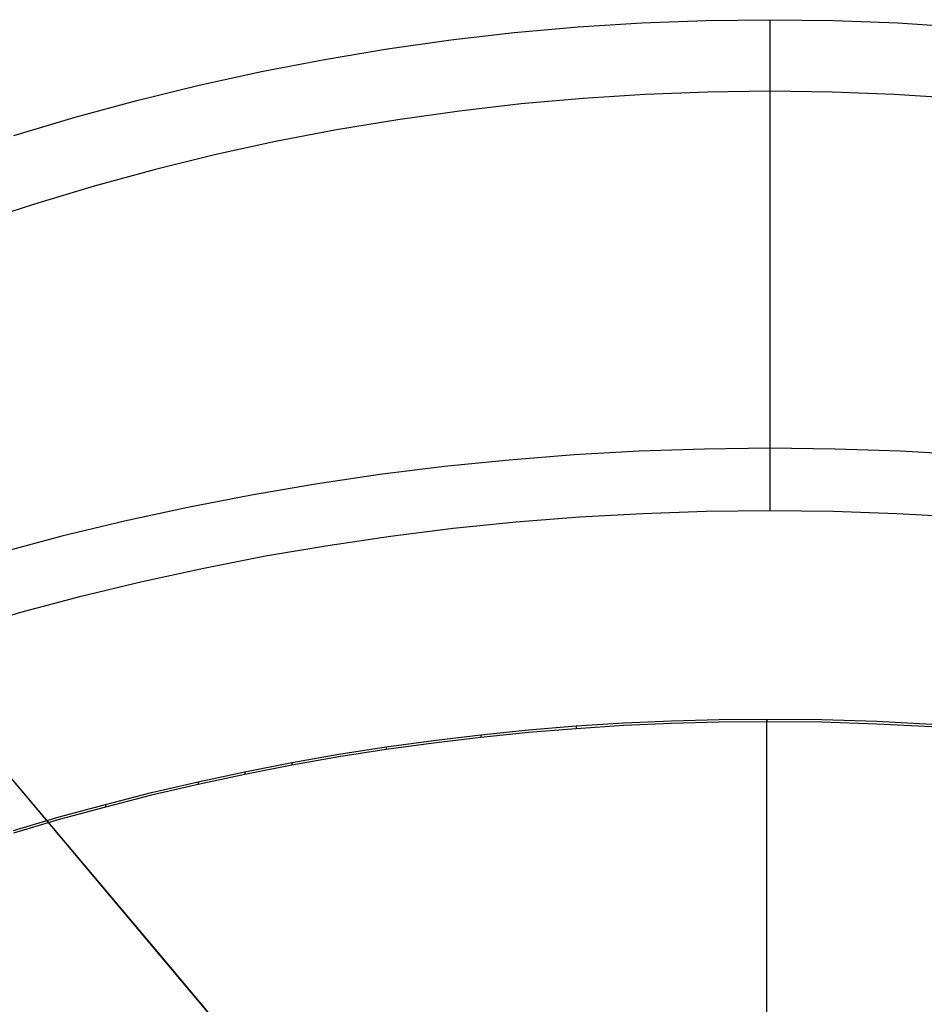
# Model space of a CAD drawing. Header units: millimetres. Extents: x -505 to -17, y -1389 to -929.
# Tile 20 of 41: x -336 to -245, y -1027 to -929. Entities that reach past the tile are written whole.
import ezdxf

# ---------------------------------------------------------------- set-up
doc = ezdxf.new("R2010")
doc.units = ezdxf.units.MM
doc.layers.add('Herman dining chair wood', color=7, linetype='Continuous', true_color=0x000000)

msp = doc.modelspace()

# ---------------------------------------------------------------- linework, layer by layer
at = {"layer": 'Herman dining chair wood'}
for p, q in [((-279.897, -929.583, 959.924), (-273.525, -929.178, 959.911)), ((-273.525, -929.178, 959.911), (-267.143, -928.934, 959.903)), ((-267.143, -928.934, 959.903), (-260.752, -928.853, 959.901)), ((-260.752, -928.853, 959.901), (-254.362, -928.934, 959.903)), ((-260.752, -928.853, 959.901), (-260.752, -971.663, 786.144)), ((-254.362, -928.934, 959.903), (-247.979, -929.178, 959.911)), ((-247.979, -929.178, 959.911), (-241.607, -929.583, 959.924)), ((-292.598, -930.877, 959.966), (-286.256, -930.149, 959.943)), ((-286.256, -930.149, 959.943), (-279.897, -929.583, 959.924)), ((-298.921, -931.766, 959.995), (-292.598, -930.877, 959.966)), ((-305.222, -932.814, 960.028), (-298.921, -931.766, 959.995)), ((-311.497, -934.023, 960.067), (-305.222, -932.814, 960.028)), ((-317.736, -935.39, 960.111), (-311.497, -934.023, 960.067)), ((-323.937, -936.914, 960.16), (-317.736, -935.39, 960.111)), ((-266.969, -936.085, 960.133), (-273.177, -936.322, 960.141)), ((-260.752, -936.006, 960.131), (-266.969, -936.085, 960.133)), ((-254.536, -936.085, 960.133), (-260.752, -936.006, 960.131)), ((-260.752, -936.006, 960.131), (-260.752, -977.876, 790.188)), ((-248.327, -936.322, 960.141), (-254.536, -936.085, 960.133)), ((-330.098, -938.594, 960.214), (-323.937, -936.914, 960.16)), ((-279.376, -936.716, 960.154), (-285.561, -937.267, 960.171)), ((-273.177, -936.322, 960.141), (-279.376, -936.716, 960.154)), ((-242.129, -936.716, 960.154), (-248.327, -936.322, 960.141)), ((-291.731, -937.975, 960.194), (-297.881, -938.839, 960.222)), ((-285.561, -937.267, 960.171), (-291.731, -937.975, 960.194)), ((-336.216, -940.429, 960.273), (-330.098, -938.594, 960.214)), ((-297.881, -938.839, 960.222), (-304.01, -939.859, 960.255)), ((-304.01, -939.859, 960.255), (-310.115, -941.035, 960.293)), ((-310.115, -941.035, 960.293), (-316.184, -942.364, 960.335)), ((-316.184, -942.364, 960.335), (-322.216, -943.847, 960.383)), ((-322.216, -943.847, 960.383), (-328.209, -945.481, 960.436)), ((-328.209, -945.481, 960.436), (-334.16, -947.267, 960.493)), ((-334.16, -947.267, 960.493), (-340.064, -949.202, 960.555)), ((-261.031, -1094.268, 602.604), (-365.575, -970.073, 602.604)), ((-317.379, -1027.328, 624.567), (-365.328, -970.366, 624.567)), ((-280.289, -972.323, 786.574), (-286.774, -972.835, 786.907)), ((-273.788, -971.957, 786.335), (-280.289, -972.323, 786.574)), ((-267.275, -971.737, 786.192), (-273.788, -971.957, 786.335)), ((-260.752, -971.663, 786.144), (-267.275, -971.737, 786.192)), ((-254.23, -971.737, 786.192), (-260.752, -971.663, 786.144)), ((-247.716, -971.957, 786.335), (-254.23, -971.737, 786.192)), ((-241.216, -972.323, 786.574), (-247.716, -971.957, 786.335)), ((-293.241, -973.493, 787.335), (-299.685, -974.296, 787.857)), ((-286.774, -972.835, 786.907), (-293.241, -973.493, 787.335)), ((-299.685, -974.296, 787.857), (-306.105, -975.243, 788.474)), ((-306.105, -975.243, 788.474), (-312.497, -976.334, 789.184)), ((-312.497, -976.334, 789.184), (-318.851, -977.568, 789.987)), ((-318.851, -977.568, 789.987), (-325.16, -978.943, 790.882)), ((-286.065, -979.016, 790.93), (-279.757, -978.518, 790.606)), ((-279.757, -978.518, 790.606), (-273.433, -978.162, 790.374)), ((-273.433, -978.162, 790.374), (-267.097, -977.948, 790.234)), ((-267.097, -977.948, 790.234), (-260.752, -977.876, 790.188)), ((-260.752, -977.876, 790.188), (-254.407, -977.948, 790.234)), ((-254.407, -977.948, 790.234), (-248.071, -978.162, 790.374)), ((-248.071, -978.162, 790.374), (-241.748, -978.518, 790.606)), ((-325.16, -978.943, 790.882), (-331.42, -980.456, 791.867)), ((-292.356, -979.656, 791.346), (-286.065, -979.016, 790.93)), ((-331.42, -980.456, 791.867), (-337.629, -982.108, 792.942)), ((-304.87, -981.359, 792.454), (-298.625, -980.437, 791.854)), ((-298.625, -980.437, 791.854), (-292.356, -979.656, 791.346)), ((-311.088, -982.42, 793.145), (-304.87, -981.359, 792.454)), ((-317.269, -983.62, 793.926), (-311.088, -982.42, 793.145)), ((-323.406, -984.957, 794.796), (-317.269, -983.62, 793.926)), ((-329.495, -986.43, 795.755), (-323.406, -984.957, 794.796)), ((-335.535, -988.036, 796.8), (-329.495, -986.43, 795.755)), ((-341.522, -989.776, 797.932), (-335.535, -988.036, 796.8)), ((-280.097, -999.399, 644.291), (-275.336, -999.094, 644.228)), ((-275.336, -999.094, 644.228), (-270.571, -998.877, 644.182)), ((-270.571, -999.145, 634.186), (-275.336, -999.363, 634.231)), ((-270.571, -998.877, 644.182), (-265.802, -998.747, 644.155)), ((-265.802, -999.015, 634.159), (-270.571, -999.145, 634.186)), ((-265.802, -998.747, 644.155), (-261.031, -998.703, 644.146)), ((-261.031, -998.971, 634.15), (-265.802, -999.015, 634.159)), ((-261.031, -998.703, 644.146), (-261.031, -998.703, 644.146)), ((-261.031, -998.703, 644.146), (-255.545, -998.761, 644.158)), ((-261.031, -1388.636, 654.607), (-261.031, -998.703, 644.146)), ((-261.031, -998.703, 644.146), (-261.031, -998.971, 634.15)), ((-255.545, -999.029, 634.162), (-261.031, -998.971, 634.15)), ((-261.031, -1388.904, 644.611), (-261.031, -998.971, 634.15)), ((-255.545, -998.761, 644.158), (-250.061, -998.933, 644.194)), ((-250.061, -999.201, 634.197), (-255.545, -999.029, 634.162)), ((-250.061, -998.933, 644.194), (-244.583, -999.22, 644.254)), ((-289.599, -1000.268, 644.473), (-284.852, -999.79, 644.373)), ((-284.852, -1000.058, 634.375), (-289.599, -1000.536, 634.474)), ((-284.852, -999.79, 644.373), (-280.097, -999.399, 644.291)), ((-280.097, -999.667, 634.294), (-284.852, -1000.058, 634.375)), ((-275.336, -999.363, 634.231), (-280.097, -999.667, 634.294)), ((-280.097, -999.399, 644.291), (-280.097, -999.667, 634.294)), ((-244.583, -999.489, 634.257), (-250.061, -999.201, 634.197)), ((-299.063, -1001.485, 644.725), (-294.337, -1000.833, 644.59)), ((-294.337, -1001.101, 634.591), (-299.063, -1001.754, 634.725)), ((-294.337, -1000.833, 644.59), (-289.599, -1000.268, 644.473)), ((-289.599, -1000.536, 634.474), (-294.337, -1001.101, 634.591)), ((-289.599, -1000.268, 644.473), (-289.599, -1000.536, 634.474)), ((-303.777, -1002.225, 644.878), (-299.063, -1001.485, 644.725)), ((-299.063, -1001.754, 634.725), (-303.777, -1002.493, 634.877)), ((-299.063, -1001.485, 644.725), (-299.063, -1001.754, 634.725)), ((-313.158, -1003.964, 645.235), (-308.476, -1003.051, 645.048)), ((-308.476, -1003.051, 645.048), (-303.777, -1002.225, 644.878)), ((-303.777, -1002.493, 634.877), (-308.476, -1003.319, 635.046)), ((-308.476, -1003.051, 645.048), (-308.476, -1003.319, 635.046)), ((-317.821, -1004.964, 645.439), (-313.158, -1003.964, 645.235)), ((-308.476, -1003.319, 635.046), (-313.158, -1004.232, 635.232)), ((-313.158, -1003.964, 645.235), (-313.158, -1004.232, 635.232)), ((-336.781, -1004.279, 548.755), (-321.815, -1022.058, 554.357)), ((-322.466, -1006.051, 645.66), (-317.821, -1004.964, 645.439)), ((-313.158, -1004.232, 635.232), (-317.821, -1005.232, 635.435)), ((-317.821, -1004.964, 645.439), (-317.821, -1005.232, 635.435)), ((-327.088, -1007.225, 645.898), (-322.466, -1006.051, 645.66)), ((-317.821, -1005.232, 635.435), (-322.466, -1006.319, 635.655)), ((-322.466, -1006.319, 635.655), (-327.088, -1007.493, 635.891)), ((-331.688, -1008.486, 646.151), (-327.088, -1007.225, 645.898)), ((-327.088, -1007.493, 635.891), (-331.688, -1008.754, 636.143)), ((-327.088, -1007.225, 645.898), (-327.088, -1007.493, 635.891)), ((-336.262, -1009.833, 646.42), (-331.688, -1008.486, 646.151)), ((-331.688, -1008.754, 636.143), (-336.262, -1010.102, 636.41)), ((-321.815, -1022.058, 554.357), (-306.742, -1039.965, 559.215))]:
    msp.add_line(p, q, dxfattribs=at)

doc.saveas('drawing.dxf')
